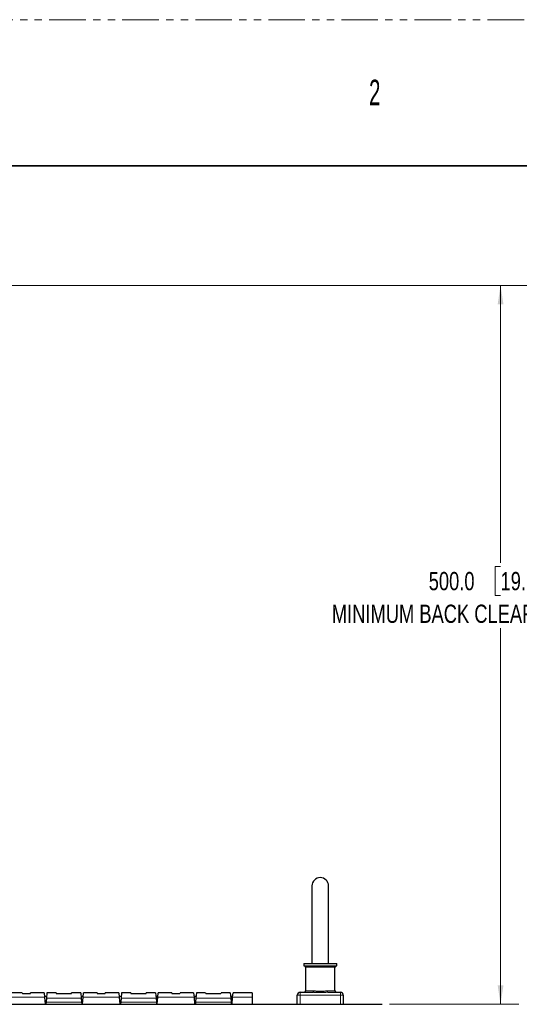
# Paper-space layout 'Sheet2' of a CAD drawing. Header units: millimetres. Extents: x 0 to 1118, y 0 to 864.
# Tile 78 of 79: x 846 to 933, y 692 to 864. Entities that reach past the tile are written whole.
import ezdxf

# ---------------------------------------------------------------- set-up
doc = ezdxf.new("R2010")
doc.units = ezdxf.units.MM
doc.linetypes.add('PHANTOM', pattern=[12.7, 6.35, -1.27, 1.27, -1.27, 1.27, -1.27])
doc.styles.add('SLDTEXTSTYLE0', font='TXT', dxfattribs={"width": 0.75})
doc.styles.add('SLDTEXTSTYLE4', font='TXT', dxfattribs={"width": 0.6})
doc.dimstyles.new('SLDDIMSTYLE11', dxfattribs={"dimtxt": 3.175, "dimasz": 3.302, "dimexe": 0, "dimexo": 0.0625, "dimgap": 0.79375, "dimtad": 0, "dimtih": 1, "dimtoh": 1, "dimdec": 1, "dimlfac": 4, "dimrnd": 1e-09, "dimzin": 4, "dimdsep": 46, "dimtxsty": 'SLDTEXTSTYLE0', "dimsah": 1, "dimcen": 0.09, "dimadec": 0, "dimazin": 1, "dimtfac": 1, "dimtdec": 3, "dimtofl": 0, "dimtmove": 0, "dimatfit": 3, "dimfxl": 1, "dimfrac": 2, "dimtolj": 1, "dimtzin": 12, "dimarcsym": 0})

# ---------------------------------------------------------------- blocks, each defined once
blk = doc.blocks.new('_D_26')
at = {"color": 7, "linetype": 'Continuous', "lineweight": 0}
for p, q in [((929.36, 817.38), (929.36, 769.16)), ((929.36, 768.51), (928.4, 768.51)), ((928.4, 768.51), (928.4, 763.47)), ((939.92, 768.51), (940.89, 768.51)), ((940.89, 768.51), (940.89, 763.47)), ((928.4, 763.47), (929.36, 763.47)), ((940.89, 763.47), (939.92, 763.47)), ((929.36, 692.38), (929.36, 757.79)), ((910.07, 692.38), (932.54, 692.38))]:
    blk.add_line(p, q, dxfattribs=at)
at = {"color": 7, "linetype": 'Continuous', "lineweight": 18}
for points in [[(929.36, 817.38), (928.86, 814.08), (929.87, 814.08)], [(929.36, 692.38), (929.87, 695.68), (928.86, 695.68)]]:
    blk.add_solid(points, dxfattribs=at)
at = {"color": 7, "linetype": 'Continuous', "lineweight": 18, "char_height": 3.175, "attachment_point": 1, "style": 'SLDTEXTSTYLE0'}
for s, insert in [('500.0', (916.87, 767.56)), ('19.69', (929.36, 767.56)), ('MINIMUM BACK CLEARANCE', (900.03, 761.88))]:
    blk.add_mtext(s, dxfattribs=dict(at, insert=insert))

psp = doc.layouts.new('Sheet2')

# ---------------------------------------------------------------- linework, layer by layer
at = {"color": 7, "linetype": 'PHANTOM', "lineweight": 18}
psp.add_line((0, 863.6), (1117.6, 863.6), dxfattribs=at)
at = {"color": 7, "linetype": 'Continuous', "lineweight": 35}
psp.add_line((12.7, 838.2), (1104.9, 838.2), dxfattribs=at)
at = {"color": 7, "linetype": 'Continuous', "lineweight": 18}
for p, q in [((627.557726, 817.377183), (1043.799148, 817.377183)), ((900.578186, 698.839683), (895.453186, 698.839683)), ((850.071743, 693.596695), (843.78513, 693.596695)), ((856.458323, 693.464338), (850.398551, 693.464338)), ((863.071743, 693.596695), (856.78513, 693.596695)), ((869.458323, 693.464338), (863.398551, 693.464338)), ((876.071743, 693.596695), (869.78513, 693.596695)), ((882.458323, 693.464338), (876.398551, 693.464338)), ((886.178437, 693.596695), (882.78513, 693.596695)), ((894.015686, 693.964683), (894.515686, 693.964683)), ((894.515686, 694.464683), (894.515686, 693.964683)), ((894.515686, 693.964683), (894.515686, 692.377183)), ((901.515686, 693.964683), (894.515686, 693.964683)), ((895.453186, 694.714683), (896.841746, 694.714683)), ((899.189626, 694.714683), (900.578186, 694.714683)), ((901.515686, 694.464683), (901.515686, 693.964683)), ((901.515686, 692.377183), (901.515686, 693.964683)), ((901.515686, 693.964683), (902.015686, 693.964683)), ((856.519495, 692.765141), (850.337379, 692.765141)), ((869.519495, 692.765141), (863.337379, 692.765141)), ((882.519495, 692.765141), (876.337379, 692.765141))]:
    psp.add_line(p, q, dxfattribs=at)
at = {"color": 7, "linetype": 'Continuous', "lineweight": 25}
for p, q in [((896.578186, 712.964683), (896.578186, 699.464683)), ((899.453186, 699.464683), (899.453186, 712.964683)), ((895.140686, 699.464683), (895.140686, 699.089683)), ((895.140686, 699.464683), (900.890686, 699.464683)), ((895.140686, 699.089683), (900.890686, 699.089683)), ((895.453186, 698.839683), (895.453186, 694.714683)), ((900.578186, 694.714683), (900.578186, 698.839683)), ((900.890686, 699.089683), (900.890686, 699.464683)), ((846.215948, 694.377183), (843.853414, 694.377183)), ((846.215948, 694.377183), (846.227706, 694.242786)), ((846.227706, 694.242786), (847.629167, 694.242786)), ((847.629167, 694.242786), (847.640926, 694.377183)), ((850.00346, 694.377183), (847.640926, 694.377183)), ((850.00346, 694.377183), (850.071743, 693.596695)), ((850.420453, 693.714683), (850.061421, 693.714683)), ((850.071743, 693.596695), (850.178437, 692.377183)), ((850.398551, 693.464338), (850.337379, 692.765141)), ((850.478414, 694.377183), (850.398551, 693.464338)), ((852.090948, 694.377183), (850.478414, 694.377183)), ((852.090948, 694.377183), (852.101538, 694.256141)), ((852.101538, 694.256141), (854.755336, 694.256141)), ((854.755336, 694.256141), (854.765926, 694.377183)), ((856.37846, 694.377183), (854.765926, 694.377183)), ((856.37846, 694.377183), (856.458323, 693.464338)), ((856.795453, 693.714683), (856.436421, 693.714683)), ((856.458323, 693.464338), (856.519495, 692.765141)), ((856.678437, 692.377183), (856.78513, 693.596695)), ((856.78513, 693.596695), (856.853414, 694.377183)), ((859.215948, 694.377183), (856.853414, 694.377183)), ((859.215948, 694.377183), (859.227706, 694.242786)), ((859.227706, 694.242786), (860.629167, 694.242786)), ((860.629167, 694.242786), (860.640926, 694.377183)), ((863.00346, 694.377183), (860.640926, 694.377183)), ((863.00346, 694.377183), (863.071743, 693.596695)), ((863.420453, 693.714683), (863.061421, 693.714683)), ((863.071743, 693.596695), (863.178437, 692.377183)), ((863.398551, 693.464338), (863.337379, 692.765141)), ((863.478414, 694.377183), (863.398551, 693.464338)), ((865.090948, 694.377183), (863.478414, 694.377183)), ((865.090948, 694.377183), (865.101538, 694.256141)), ((865.101538, 694.256141), (867.755336, 694.256141)), ((867.755336, 694.256141), (867.765926, 694.377183)), ((869.37846, 694.377183), (867.765926, 694.377183)), ((869.37846, 694.377183), (869.458323, 693.464338)), ((869.795453, 693.714683), (869.436421, 693.714683)), ((869.458323, 693.464338), (869.519495, 692.765141)), ((869.678437, 692.377183), (869.78513, 693.596695)), ((869.78513, 693.596695), (869.853414, 694.377183)), ((872.215948, 694.377183), (869.853414, 694.377183)), ((872.215948, 694.377183), (872.227706, 694.242786)), ((872.227706, 694.242786), (873.629167, 694.242786)), ((873.629167, 694.242786), (873.640926, 694.377183)), ((876.00346, 694.377183), (873.640926, 694.377183)), ((876.00346, 694.377183), (876.071743, 693.596695)), ((876.420453, 693.714683), (876.061421, 693.714683)), ((876.071743, 693.596695), (876.178437, 692.377183)), ((876.398551, 693.464338), (876.337379, 692.765141)), ((876.478414, 694.377183), (876.398551, 693.464338)), ((878.090948, 694.377183), (876.478414, 694.377183)), ((878.090948, 694.377183), (878.101538, 694.256141)), ((878.101538, 694.256141), (880.755336, 694.256141)), ((880.755336, 694.256141), (880.765926, 694.377183)), ((882.37846, 694.377183), (880.765926, 694.377183)), ((882.37846, 694.377183), (882.458323, 693.464338)), ((882.795453, 693.714683), (882.436421, 693.714683)), ((882.458323, 693.464338), (882.519495, 692.765141)), ((882.678437, 692.377183), (882.78513, 693.596695)), ((882.78513, 693.596695), (882.853414, 694.377183)), ((886.178437, 694.377183), (882.853414, 694.377183)), ((886.178437, 694.377183), (886.178437, 693.596695)), ((886.178437, 693.596695), (886.178437, 692.377183)), ((894.015686, 692.377183), (894.015686, 693.964683)), ((894.515686, 694.464683), (896.727215, 694.464683)), ((899.304157, 694.464683), (901.515686, 694.464683)), ((902.015686, 693.964683), (902.015686, 692.377183)), ((762.551914, 692.377183), (908.80496, 692.377183)), ((850.120476, 693.039683), (850.361398, 693.039683)), ((850.337379, 692.765141), (850.303437, 692.377183)), ((856.495476, 693.039683), (856.736398, 693.039683)), ((856.519495, 692.765141), (856.553437, 692.377183)), ((863.120476, 693.039683), (863.361398, 693.039683)), ((863.337379, 692.765141), (863.303437, 692.377183)), ((869.495476, 693.039683), (869.736398, 693.039683)), ((869.519495, 692.765141), (869.553437, 692.377183)), ((876.120476, 693.039683), (876.361398, 693.039683)), ((876.337379, 692.765141), (876.303437, 692.377183)), ((882.495476, 693.039683), (882.736398, 693.039683)), ((882.519495, 692.765141), (882.553437, 692.377183))]:
    psp.add_line(p, q, dxfattribs=at)
at = {"color": 7, "linetype": 'Continuous', "lineweight": 18, "flags": 128}
for points in [[(896.841746, 694.714683), (896.839546, 694.66591), (896.833028, 694.619012), (896.822444, 694.57579), (896.808201, 694.537906), (896.790845, 694.506815), (896.771044, 694.483713), (896.749559, 694.469486), (896.727215, 694.464683)], [(899.304157, 694.464683), (899.281813, 694.469486), (899.260327, 694.483713), (899.240527, 694.506815), (899.223171, 694.537906), (899.208928, 694.57579), (899.198344, 694.619012), (899.191826, 694.66591), (899.189626, 694.714683)]]:
    psp.add_lwpolyline(points, dxfattribs=at)
at = {"color": 7, "linetype": 'Continuous', "lineweight": 25}
for centre, radius, start, end in [((898.015686, 712.964683), 1.4375, 0, 180), ((895.203186, 698.839683), 0.25, 0, 90), ((900.828186, 698.839683), 0.25, 90, 180), ((894.515686, 693.964683), 0.5, 90, 180), ((895.203186, 694.714683), 0.25, 270, 0), ((900.828186, 694.714683), 0.25, 180, 270), ((901.515686, 693.964683), 0.5, 0, 90)]:
    psp.add_arc(centre, radius, start, end, dxfattribs=at)
psp.add_open_spline([(899.304157, 694.464683), (899.266569, 694.464357), (898.955827, 694.461667), (898.333231, 694.407548), (897.490185, 694.431544), (896.963309, 694.454428), (896.727215, 694.464683)], degree=3, knots=[0, 0, 0, 0, 0.0453519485, 0.3749347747, 0.719907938, 1, 1, 1, 1], dxfattribs=at)
at = {"color": 7, "linetype": 'Continuous', "lineweight": 18}
psp.add_open_spline([(896.841746, 694.714683), (897.054878, 694.699336), (897.522086, 694.665695), (898.314769, 694.629314), (898.881209, 694.710416), (899.155446, 694.71421), (899.189626, 694.714683)], degree=3, knots=[0, 0, 0, 0, 0.2839517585, 0.6224536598, 0.952944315, 1, 1, 1, 1], dxfattribs=at)

# ---------------------------------------------------------------- texts
at = {"color": 7, "linetype": 'Continuous', "lineweight": 0, "insert": (906.49425, 853.172684), "char_height": 4.445, "attachment_point": 1, "style": 'SLDTEXTSTYLE4'}
psp.add_mtext('2', dxfattribs=at)

# ---------------------------------------------------------------- dimensions: what is measured, and where the dimension line sits
at = {"color": 7, "linetype": 'Continuous', "lineweight": 18}
dim = psp.add_linear_dim(base=(929.364972, 817.377183), p1=(908.80496, 692.377183), p2=(1043.799148, 817.377183), angle=90, text='<>\\PMINIMUM BACK CLEARANCE', dimstyle='SLDDIMSTYLE11', dxfattribs=at)
dim.commit()
dim.dimension.update_dxf_attribs({"geometry": '_D_26', "text_midpoint": (929.364972, 763.471341), "dimtype": 160})

doc.saveas('drawing.dxf')
